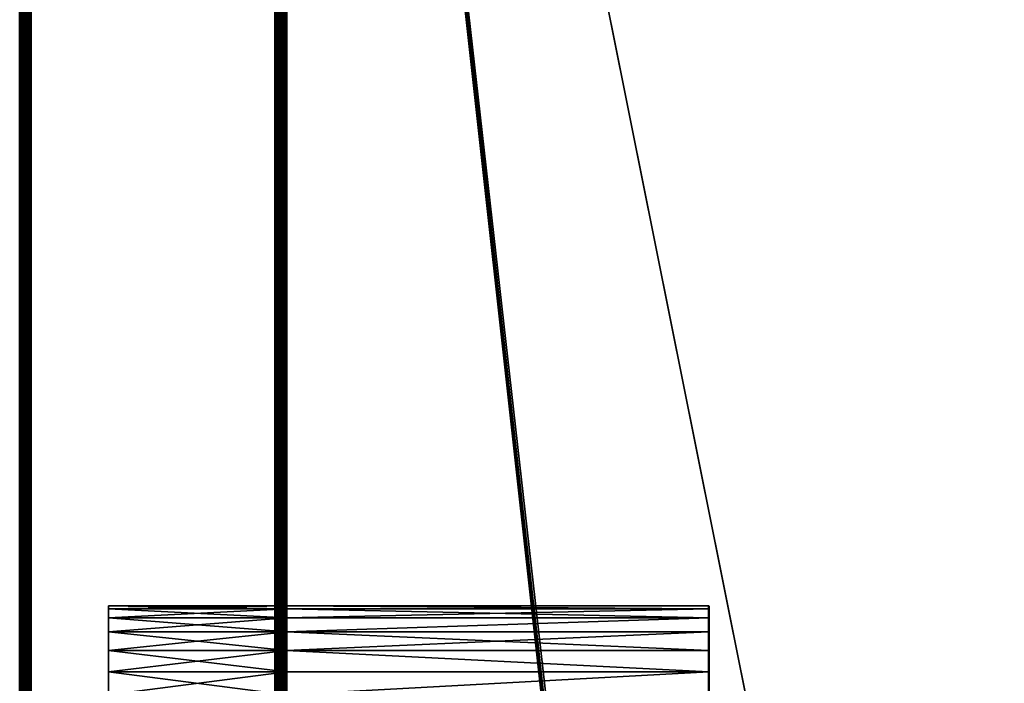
# Model space of a CAD drawing. Header units: millimetres. Extents: x 0 to 359, y -334 to 1.
# Tile 157 of 216: x 0 to 44, y -103 to -73. Entities that reach past the tile are written whole.
import ezdxf

# ---------------------------------------------------------------- set-up
doc = ezdxf.new("R2010")
doc.units = ezdxf.units.MM
doc.header["$MEASUREMENT"] = 0
doc.layers.add('0 Misc', color=7, linetype='Continuous', lineweight=35)
doc.layers.add('10 Raster Images', color=7, linetype='Continuous', lineweight=35)

msp = doc.modelspace()

# ---------------------------------------------------------------- linework, layer by layer
at = {"layer": '0 Misc', "color": 160, "linetype": 'Continuous', "lineweight": 50}
for p, q in [((0, 0, 332.5), (0, -296, 332.5)), ((0.5, -296, 333), (0.5, 0, 333)), ((11.5, 0, 333), (11.5, -296, 333)), ((12, -296, 332.5), (12, 0, 332.5)), ((0, -296, 0.5), (0, 0, 0.5)), ((0.5, 0), (0.5, -296)), ((11.5, -296), (11.5, 0)), ((12, 0, 0.5), (12, -296, 0.5)), ((12, -0.5, 13), (12, -294.5, 13)), ((12, -0.5, 1), (12, -294.5, 1)), ((12, -0.5, 332), (12, -294.5, 332)), ((12, -0.5, 320), (12, -294.5, 320))]:
    msp.add_line(p, q, dxfattribs=at).dxf.unprotected_set("ltscale", 0)
at = {"layer": '0 Misc', "color": 160, "linetype": 'Continuous', "lineweight": 25}
for p, q in [((12, -263.5, 3), (12, 0, 0.5)), ((12, -262.465, 3.136), (12, 0, 0.5)), ((12, -261.5, 3.536), (12, 0, 0.5)), ((12, -199.5, 3), (12, 0, 0.5)), ((12, -198.465, 3.136), (12, 0, 0.5)), ((12, -197.5, 3.536), (12, 0, 0.5)), ((12, -196.672, 4.172), (12, 0, 0.5)), ((12, -196.036, 5), (12, 0, 0.5)), ((12, -103.5, 3), (12, 0, 0.5)), ((12, -102.465, 3.136), (12, 0, 0.5)), ((12, -101.5, 3.536), (12, 0, 0.5)), ((12, -100.672, 4.172), (12, 0, 0.5)), ((12, -100.036, 5), (12, 0, 0.5)), ((12, -99.636, 5.965), (12, 0, 0.5)), ((12, 0, 332.5), (12, -263.5, 330)), ((12, 0, 332.5), (12, -262.465, 329.864)), ((12, 0, 332.5), (12, -261.5, 329.464)), ((12, 0, 332.5), (12, -199.5, 330)), ((12, 0, 332.5), (12, -198.465, 329.864)), ((12, 0, 332.5), (12, -197.5, 329.464)), ((12, 0, 332.5), (12, -196.672, 328.828)), ((12, 0, 332.5), (12, -196.036, 328)), ((12, 0, 332.5), (12, -103.5, 330)), ((12, 0, 332.5), (12, -102.465, 329.864)), ((12, 0, 332.5), (12, -101.5, 329.464)), ((12, 0, 332.5), (12, -100.672, 328.828)), ((12, 0, 332.5), (12, -100.036, 328)), ((12, 0, 332.5), (12, -99.636, 327.035)), ((12, -263.5, 11), (12, -0.5, 13)), ((12, -262.465, 10.864), (12, -0.5, 13)), ((12, -261.5, 10.464), (12, -0.5, 13)), ((12, -199.5, 11), (12, -0.5, 13)), ((12, -198.465, 10.864), (12, -0.5, 13)), ((12, -197.5, 10.464), (12, -0.5, 13)), ((12, -196.672, 9.828), (12, -0.5, 13)), ((12, -103.5, 11), (12, -0.5, 13)), ((12, -102.465, 10.864), (12, -0.5, 13)), ((12, -101.5, 10.464), (12, -0.5, 13)), ((12, -100.672, 9.828), (12, -0.5, 13)), ((12, -100.036, 9), (12, -0.5, 13)), ((12, -99.636, 8.035), (12, -0.5, 13)), ((12, -0.5, 1), (12, -263.5, 3)), ((12, -0.5, 1), (12, -262.465, 3.136)), ((12, -0.5, 1), (12, -261.5, 3.536)), ((12, -0.5, 1), (12, -199.5, 3)), ((12, -0.5, 1), (12, -198.465, 3.136)), ((12, -0.5, 1), (12, -197.5, 3.536)), ((12, -0.5, 1), (12, -196.672, 4.172)), ((12, -0.5, 1), (12, -103.5, 3)), ((12, -0.5, 1), (12, -102.465, 3.136)), ((12, -0.5, 1), (12, -101.5, 3.536)), ((12, -0.5, 1), (12, -100.672, 4.172)), ((12, -0.5, 1), (12, -100.036, 5)), ((12, -0.5, 1), (12, -99.636, 5.965)), ((12, -0.5, 320), (43, -279, 320)), ((43.051, -278.612, 320), (12, -0.5, 320)), ((43.201, -278.25, 320), (12, -0.5, 320)), ((43.439, -277.939, 320), (12, -0.5, 320)), ((63.439, -256.939, 320), (12, -0.5, 320)), ((12, -263.5, 330), (12, -0.5, 332)), ((12, -262.465, 329.864), (12, -0.5, 332)), ((12, -261.5, 329.464), (12, -0.5, 332)), ((12, -199.5, 330), (12, -0.5, 332)), ((12, -198.465, 329.864), (12, -0.5, 332)), ((12, -197.5, 329.464), (12, -0.5, 332)), ((12, -196.672, 328.828), (12, -0.5, 332)), ((12, -103.5, 330), (12, -0.5, 332)), ((12, -102.465, 329.864), (12, -0.5, 332)), ((12, -101.5, 329.464), (12, -0.5, 332)), ((12, -100.672, 328.828), (12, -0.5, 332)), ((12, -100.036, 328), (12, -0.5, 332)), ((12, -99.636, 327.035), (12, -0.5, 332)), ((12, -0.5, 320), (12, -263.5, 322)), ((12, -0.5, 320), (12, -262.465, 322.136)), ((12, -0.5, 320), (12, -261.5, 322.536)), ((12, -0.5, 320), (12, -199.5, 322)), ((12, -0.5, 320), (12, -198.465, 322.136)), ((12, -0.5, 320), (12, -197.5, 322.536)), ((12, -0.5, 320), (12, -196.672, 323.172)), ((12, -0.5, 320), (12, -103.5, 322)), ((12, -0.5, 320), (12, -102.465, 322.136)), ((12, -0.5, 320), (12, -101.5, 322.536)), ((12, -0.5, 320), (12, -100.672, 323.172)), ((12, -0.5, 320), (12, -100.036, 324)), ((12, -0.5, 320), (12, -99.636, 324.965)), ((12, -99.636, 8.035), (12, -39.5, 11)), ((12, -99.5, 7), (12, -39.5, 11)), ((12, -39.5, 3), (12, -99.636, 5.965)), ((12, -39.5, 3), (12, -99.5, 7)), ((12, -99.636, 327.035), (12, -39.5, 330)), ((12, -99.5, 326), (12, -39.5, 330)), ((12, -39.5, 322), (12, -99.636, 324.965)), ((12, -39.5, 322), (12, -99.5, 326)), ((12, -99.636, 5.965), (12, -39.5, 3)), ((12, -99.5, 7), (12, -39.5, 3)), ((12, -39.5, 330), (12, -99.636, 327.035)), ((12, -39.5, 330), (12, -99.5, 326)), ((12, -99.5, 7), (12, -40.535, 10.864)), ((12, -40.535, 3.136), (12, -99.5, 7)), ((12, -99.5, 326), (12, -40.535, 329.864)), ((12, -40.535, 322.136), (12, -99.5, 326)), ((12, -99.5, 7), (12, -40.535, 3.136)), ((12, -40.535, 329.864), (12, -99.5, 326)), ((12, -99.5, 7), (12, -41.5, 10.464)), ((12, -41.5, 3.536), (12, -99.5, 7)), ((12, -99.5, 326), (12, -41.5, 329.464)), ((12, -41.5, 322.536), (12, -99.5, 326)), ((12, -99.5, 7), (12, -41.5, 3.536)), ((12, -41.5, 329.464), (12, -99.5, 326)), ((12, -99.5, 7), (12, -42.328, 9.828)), ((12, -42.328, 4.172), (12, -99.5, 7)), ((12, -99.5, 326), (12, -42.328, 328.828)), ((12, -42.328, 323.172), (12, -99.5, 326)), ((12, -99.5, 7), (12, -42.328, 4.172)), ((12, -42.328, 328.828), (12, -99.5, 326)), ((12, -99.5, 7), (12, -42.964, 9)), ((12, -42.964, 5), (12, -99.5, 7)), ((12, -99.5, 326), (12, -42.964, 328)), ((12, -42.964, 324), (12, -99.5, 326)), ((12, -99.5, 7), (12, -42.964, 5)), ((12, -42.964, 328), (12, -99.5, 326)), ((12, -99.5, 7), (12, -43.364, 8.035)), ((12, -43.364, 5.965), (12, -99.5, 7)), ((12, -99.5, 326), (12, -43.364, 327.035)), ((12, -43.364, 324.965), (12, -99.5, 326)), ((12, -99.5, 7), (12, -43.364, 5.965)), ((12, -43.364, 327.035), (12, -99.5, 326)), ((12, -99.5, 7), (12, -43.5, 7)), ((12, -99.5, 326), (12, -43.5, 326)), ((12, -99.5, 7), (12, -69.915, 75.353)), ((12, -69.915, 257.647), (12, -99.5, 326)), ((12, -99.5, 7), (12, -70, 76)), ((12, -99.5, 326), (12, -70, 76)), ((12, -70, 257), (12, -99.5, 326)), ((4, -100.036, 328), (4, -99.636, 324.965)), ((4, -99.636, 327.035), (4, -99.636, 324.965)), ((4, -100.036, 9), (4, -99.636, 5.965)), ((4, -99.636, 8.035), (4, -99.636, 5.965)), ((12, -99.636, 324.965), (12, -99.5, 7)), ((12, -99.5, 326), (12, -99.5, 7)), ((12, -100.036, 324), (12, -99.636, 8.035)), ((12, -99.636, 324.965), (12, -99.636, 8.035)), ((31, -100.036, 5), (31, -99.636, 8.035)), ((31, -99.636, 5.965), (31, -99.636, 8.035)), ((31, -100.036, 324), (31, -99.636, 327.035)), ((31, -99.636, 324.965), (31, -99.636, 327.035)), ((4, -100.672, 328.828), (4, -100.036, 324)), ((4, -100.036, 328), (4, -100.036, 324)), ((4, -100.672, 9.828), (4, -100.036, 5)), ((4, -100.036, 9), (4, -100.036, 5)), ((12, -100.672, 323.172), (12, -100.036, 9)), ((12, -100.036, 324), (12, -100.036, 9)), ((31, -100.036, 5), (31, -100.672, 9.828)), ((31, -100.036, 5), (31, -100.036, 9)), ((31, -100.036, 324), (31, -100.672, 328.828)), ((31, -100.036, 324), (31, -100.036, 328)), ((4, -101.5, 329.464), (4, -100.672, 323.172)), ((4, -100.672, 328.828), (4, -100.672, 323.172)), ((4, -101.5, 10.464), (4, -100.672, 4.172)), ((4, -100.672, 9.828), (4, -100.672, 4.172)), ((12, -101.5, 322.536), (12, -100.672, 9.828)), ((12, -100.672, 323.172), (12, -100.672, 9.828)), ((31, -100.672, 4.172), (31, -101.5, 10.464)), ((31, -100.672, 4.172), (31, -100.672, 9.828)), ((31, -100.672, 323.172), (31, -101.5, 329.464)), ((31, -100.672, 323.172), (31, -100.672, 328.828)), ((4, -102.465, 329.864), (4, -101.5, 322.536)), ((4, -101.5, 329.464), (4, -101.5, 322.536)), ((4, -102.465, 10.864), (4, -101.5, 3.536)), ((4, -101.5, 10.464), (4, -101.5, 3.536)), ((12, -102.465, 322.136), (12, -101.5, 10.464)), ((12, -101.5, 322.536), (12, -101.5, 10.464)), ((31, -101.5, 3.536), (31, -102.465, 10.864)), ((31, -101.5, 3.536), (31, -101.5, 10.464)), ((31, -101.5, 322.536), (31, -102.465, 329.864)), ((31, -101.5, 322.536), (31, -101.5, 329.464)), ((4, -103.5, 330), (4, -102.465, 322.136)), ((4, -102.465, 329.864), (4, -102.465, 322.136)), ((4, -103.5, 11), (4, -102.465, 3.136)), ((4, -102.465, 10.864), (4, -102.465, 3.136)), ((12, -103.5, 322), (12, -102.465, 10.864)), ((12, -102.465, 322.136), (12, -102.465, 10.864)), ((31, -102.465, 3.136), (31, -103.5, 11)), ((31, -102.465, 3.136), (31, -102.465, 10.864)), ((31, -102.465, 322.136), (31, -103.5, 330)), ((31, -102.465, 322.136), (31, -102.465, 329.864))]:
    msp.add_line(p, q, dxfattribs=at).dxf.unprotected_set("ltscale", 0)
at = {"layer": '0 Misc', "color": 160, "linetype": 'Continuous', "lineweight": 50, "extrusion": (1, 0, 0)}
for centre in [(-103.5, 3, 12), (-103.5, 322, 12), (-103.5, 3, 31), (-103.5, 322, 31)]:
    msp.add_circle(centre, 4, dxfattribs=at).dxf.unprotected_set("ltscale", 0)
at = {"layer": '0 Misc', "color": 7, "lineweight": 25}
for points, invisible_edges in [([(0, -296, 0.5), (0, 0, 332.5), (0, 0, 0.5)], 1), ([(0, -296, 0.5), (0, -296, 332.5), (0, 0, 332.5)], 12), ([(11.5, -296, 333), (0.5, 0, 333), (0.5, -296, 333)], 1), ([(11.5, -296, 333), (11.5, 0, 333), (0.5, 0, 333)], 12), ([(0.5, -296), (11.5, 0), (11.5, -296)], 1), ([(0.5, -296), (0.5, 0), (11.5, 0)], 12), ([(347, -294.5, 13), (12, -0.5, 13), (12, -294.5, 13)], 1), ([(347, -294.5, 13), (347, -0.5, 13), (12, -0.5, 13)], 12), ([(347, -0.5, 1), (12, -294.5, 1), (12, -0.5, 1)], 1), ([(347, -0.5, 1), (347, -294.5, 1), (12, -294.5, 1)], 12), ([(347, -294.5, 332), (12, -0.5, 332), (12, -294.5, 332)], 1), ([(347, -294.5, 332), (347, -0.5, 332), (12, -0.5, 332)], 12)]:
    msp.add_3dface(points, dxfattribs=dict(at, invisible_edges=invisible_edges))
for points in [[(0, 0, 332.5), (0, -296, 332.5), (0.017, -296, 332.629)], [(0.017, 0, 332.629), (0, 0, 332.5), (0.017, -296, 332.629)], [(0, -296, 0.5), (0, 0, 0.5), (0.017, 0, 0.371)], [(0.017, -296, 0.371), (0, -296, 0.5), (0.017, 0, 0.371)], [(0.067, 0, 332.75), (0.017, 0, 332.629), (0.017, -296, 332.629)], [(0.067, -296, 332.75), (0.067, 0, 332.75), (0.017, -296, 332.629)], [(0.067, -296, 0.25), (0.017, -296, 0.371), (0.017, 0, 0.371)], [(0.067, 0, 0.25), (0.067, -296, 0.25), (0.017, 0, 0.371)], [(0.067, -296, 332.75), (0.146, -296, 332.854), (0.067, 0, 332.75)], [(0.067, 0, 332.75), (0.146, -296, 332.854), (0.146, 0, 332.854)], [(0.067, 0, 0.25), (0.146, 0, 0.146), (0.067, -296, 0.25)], [(0.067, -296, 0.25), (0.146, 0, 0.146), (0.146, -296, 0.146)], [(0.146, 0, 332.854), (0.146, -296, 332.854), (0.25, -296, 332.933)], [(0.25, 0, 332.933), (0.146, 0, 332.854), (0.25, -296, 332.933)], [(0.146, -296, 0.146), (0.146, 0, 0.146), (0.25, 0, 0.067)], [(0.25, -296, 0.067), (0.146, -296, 0.146), (0.25, 0, 0.067)], [(0.371, 0, 332.983), (0.25, 0, 332.933), (0.25, -296, 332.933)], [(0.371, -296, 332.983), (0.371, 0, 332.983), (0.25, -296, 332.933)], [(0.371, -296, 0.017), (0.25, -296, 0.067), (0.25, 0, 0.067)], [(0.371, 0, 0.017), (0.371, -296, 0.017), (0.25, 0, 0.067)], [(0.371, -296, 332.983), (0.5, -296, 333), (0.371, 0, 332.983)], [(0.371, 0, 332.983), (0.5, -296, 333), (0.5, 0, 333)], [(0.371, 0, 0.017), (0.5, 0), (0.371, -296, 0.017)], [(0.371, -296, 0.017), (0.5, 0), (0.5, -296)], [(11.629, 0, 332.983), (11.5, 0, 333), (11.629, -296, 332.983)], [(11.629, -296, 332.983), (11.5, 0, 333), (11.5, -296, 333)], [(11.629, -296, 0.017), (11.5, -296), (11.629, 0, 0.017)], [(11.629, 0, 0.017), (11.5, -296), (11.5, 0)], [(11.629, -296, 332.983), (11.75, -296, 332.933), (11.75, 0, 332.933)], [(11.629, 0, 332.983), (11.629, -296, 332.983), (11.75, 0, 332.933)], [(11.629, 0, 0.017), (11.75, 0, 0.067), (11.75, -296, 0.067)], [(11.629, -296, 0.017), (11.629, 0, 0.017), (11.75, -296, 0.067)], [(11.854, -296, 332.854), (11.854, 0, 332.854), (11.75, 0, 332.933)], [(11.75, -296, 332.933), (11.854, -296, 332.854), (11.75, 0, 332.933)], [(11.854, 0, 0.146), (11.854, -296, 0.146), (11.75, -296, 0.067)], [(11.75, 0, 0.067), (11.854, 0, 0.146), (11.75, -296, 0.067)], [(11.933, 0, 332.75), (11.854, 0, 332.854), (11.933, -296, 332.75)], [(11.933, -296, 332.75), (11.854, 0, 332.854), (11.854, -296, 332.854)], [(11.933, -296, 0.25), (11.854, -296, 0.146), (11.933, 0, 0.25)], [(11.933, 0, 0.25), (11.854, -296, 0.146), (11.854, 0, 0.146)], [(11.933, -296, 332.75), (11.983, -296, 332.629), (11.983, 0, 332.629)], [(11.933, 0, 332.75), (11.933, -296, 332.75), (11.983, 0, 332.629)], [(11.933, 0, 0.25), (11.983, 0, 0.371), (11.983, -296, 0.371)], [(11.933, -296, 0.25), (11.933, 0, 0.25), (11.983, -296, 0.371)], [(12, -296, 332.5), (12, 0, 332.5), (11.983, 0, 332.629)], [(11.983, -296, 332.629), (12, -296, 332.5), (11.983, 0, 332.629)], [(12, 0, 0.5), (12, -296, 0.5), (11.983, -296, 0.371)], [(11.983, 0, 0.371), (12, 0, 0.5), (11.983, -296, 0.371)], [(12, -263.5, 3), (12, -296, 0.5), (12, 0, 0.5)], [(12, -263.5, 3), (12, 0, 0.5), (12, -262.465, 3.136)], [(12, -262.465, 3.136), (12, 0, 0.5), (12, -261.5, 3.536)], [(12, -261.5, 3.536), (12, 0, 0.5), (12, -199.5, 3)], [(12, -199.5, 3), (12, 0, 0.5), (12, -198.465, 3.136)], [(12, -198.465, 3.136), (12, 0, 0.5), (12, -197.5, 3.536)], [(12, -197.5, 3.536), (12, 0, 0.5), (12, -196.672, 4.172)], [(12, -196.672, 4.172), (12, 0, 0.5), (12, -196.036, 5)], [(12, -196.036, 5), (12, 0, 0.5), (12, -103.5, 3)], [(12, -103.5, 3), (12, 0, 0.5), (12, -102.465, 3.136)], [(12, -102.465, 3.136), (12, 0, 0.5), (12, -101.5, 3.536)], [(12, -101.5, 3.536), (12, 0, 0.5), (12, -100.672, 4.172)], [(12, -100.672, 4.172), (12, 0, 0.5), (12, -100.036, 5)], [(12, -100.036, 5), (12, 0, 0.5), (12, -99.636, 5.965)], [(12, -99.636, 5.965), (12, 0, 0.5), (12, -39.5, 3)], [(12, -296, 332.5), (12, -263.5, 330), (12, 0, 332.5)], [(12, 0, 332.5), (12, -263.5, 330), (12, -262.465, 329.864)], [(12, 0, 332.5), (12, -262.465, 329.864), (12, -261.5, 329.464)], [(12, 0, 332.5), (12, -261.5, 329.464), (12, -199.5, 330)], [(12, 0, 332.5), (12, -199.5, 330), (12, -198.465, 329.864)], [(12, 0, 332.5), (12, -198.465, 329.864), (12, -197.5, 329.464)], [(12, 0, 332.5), (12, -197.5, 329.464), (12, -196.672, 328.828)], [(12, 0, 332.5), (12, -196.672, 328.828), (12, -196.036, 328)], [(12, 0, 332.5), (12, -196.036, 328), (12, -103.5, 330)], [(12, 0, 332.5), (12, -103.5, 330), (12, -102.465, 329.864)], [(12, 0, 332.5), (12, -102.465, 329.864), (12, -101.5, 329.464)], [(12, 0, 332.5), (12, -101.5, 329.464), (12, -100.672, 328.828)], [(12, 0, 332.5), (12, -100.672, 328.828), (12, -100.036, 328)], [(12, 0, 332.5), (12, -100.036, 328), (12, -99.636, 327.035)], [(12, 0, 332.5), (12, -99.636, 327.035), (12, -39.5, 330)], [(12, -263.5, 11), (12, -294.5, 13), (12, -0.5, 13)], [(12, -263.5, 11), (12, -0.5, 13), (12, -262.465, 10.864)], [(12, -262.465, 10.864), (12, -0.5, 13), (12, -261.5, 10.464)], [(12, -261.5, 10.464), (12, -0.5, 13), (12, -199.5, 11)], [(12, -199.5, 11), (12, -0.5, 13), (12, -198.465, 10.864)], [(12, -198.465, 10.864), (12, -0.5, 13), (12, -197.5, 10.464)], [(12, -197.5, 10.464), (12, -0.5, 13), (12, -196.672, 9.828)], [(12, -196.672, 9.828), (12, -0.5, 13), (12, -103.5, 11)], [(12, -103.5, 11), (12, -0.5, 13), (12, -102.465, 10.864)], [(12, -102.465, 10.864), (12, -0.5, 13), (12, -101.5, 10.464)], [(12, -101.5, 10.464), (12, -0.5, 13), (12, -100.672, 9.828)], [(12, -100.672, 9.828), (12, -0.5, 13), (12, -100.036, 9)], [(12, -100.036, 9), (12, -0.5, 13), (12, -99.636, 8.035)], [(12, -99.636, 8.035), (12, -0.5, 13), (12, -39.5, 11)], [(12, -294.5, 1), (12, -263.5, 3), (12, -0.5, 1)], [(12, -0.5, 1), (12, -263.5, 3), (12, -262.465, 3.136)], [(12, -0.5, 1), (12, -262.465, 3.136), (12, -261.5, 3.536)], [(12, -0.5, 1), (12, -261.5, 3.536), (12, -199.5, 3)], [(12, -0.5, 1), (12, -199.5, 3), (12, -198.465, 3.136)], [(12, -0.5, 1), (12, -198.465, 3.136), (12, -197.5, 3.536)], [(12, -0.5, 1), (12, -197.5, 3.536), (12, -196.672, 4.172)], [(12, -0.5, 1), (12, -196.672, 4.172), (12, -103.5, 3)], [(12, -0.5, 1), (12, -103.5, 3), (12, -102.465, 3.136)], [(12, -0.5, 1), (12, -102.465, 3.136), (12, -101.5, 3.536)], [(12, -0.5, 1), (12, -101.5, 3.536), (12, -100.672, 4.172)], [(12, -0.5, 1), (12, -100.672, 4.172), (12, -100.036, 5)], [(12, -0.5, 1), (12, -100.036, 5), (12, -99.636, 5.965)], [(12, -0.5, 1), (12, -99.636, 5.965), (12, -39.5, 3)], [(12, -0.5, 320), (43.051, -278.612, 320), (43, -279, 320)], [(43.051, -278.612, 320), (12, -0.5, 320), (43.201, -278.25, 320)], [(43.201, -278.25, 320), (12, -0.5, 320), (43.439, -277.939, 320)], [(43.439, -277.939, 320), (12, -0.5, 320), (63.439, -256.939, 320)], [(63.439, -256.939, 320), (12, -0.5, 320), (347, -0.5, 320)], [(43, -279, 320), (12, -294.5, 320), (12, -0.5, 320)], [(12, -263.5, 330), (12, -294.5, 332), (12, -0.5, 332)], [(12, -263.5, 330), (12, -0.5, 332), (12, -262.465, 329.864)], [(12, -262.465, 329.864), (12, -0.5, 332), (12, -261.5, 329.464)], [(12, -261.5, 329.464), (12, -0.5, 332), (12, -199.5, 330)], [(12, -199.5, 330), (12, -0.5, 332), (12, -198.465, 329.864)], [(12, -198.465, 329.864), (12, -0.5, 332), (12, -197.5, 329.464)], [(12, -197.5, 329.464), (12, -0.5, 332), (12, -196.672, 328.828)], [(12, -196.672, 328.828), (12, -0.5, 332), (12, -103.5, 330)], [(12, -103.5, 330), (12, -0.5, 332), (12, -102.465, 329.864)], [(12, -102.465, 329.864), (12, -0.5, 332), (12, -101.5, 329.464)], [(12, -101.5, 329.464), (12, -0.5, 332), (12, -100.672, 328.828)], [(12, -100.672, 328.828), (12, -0.5, 332), (12, -100.036, 328)], [(12, -100.036, 328), (12, -0.5, 332), (12, -99.636, 327.035)], [(12, -99.636, 327.035), (12, -0.5, 332), (12, -39.5, 330)], [(12, -294.5, 320), (12, -263.5, 322), (12, -0.5, 320)], [(12, -0.5, 320), (12, -263.5, 322), (12, -262.465, 322.136)], [(12, -0.5, 320), (12, -262.465, 322.136), (12, -261.5, 322.536)], [(12, -0.5, 320), (12, -261.5, 322.536), (12, -199.5, 322)], [(12, -0.5, 320), (12, -199.5, 322), (12, -198.465, 322.136)], [(12, -0.5, 320), (12, -198.465, 322.136), (12, -197.5, 322.536)], [(12, -0.5, 320), (12, -197.5, 322.536), (12, -196.672, 323.172)], [(12, -0.5, 320), (12, -196.672, 323.172), (12, -103.5, 322)], [(12, -0.5, 320), (12, -103.5, 322), (12, -102.465, 322.136)], [(12, -0.5, 320), (12, -102.465, 322.136), (12, -101.5, 322.536)], [(12, -0.5, 320), (12, -101.5, 322.536), (12, -100.672, 323.172)], [(12, -0.5, 320), (12, -100.672, 323.172), (12, -100.036, 324)], [(12, -0.5, 320), (12, -100.036, 324), (12, -99.636, 324.965)], [(12, -0.5, 320), (12, -99.636, 324.965), (12, -39.5, 322)], [(12, -99.636, 8.035), (12, -39.5, 11), (12, -99.5, 7)], [(12, -99.5, 7), (12, -39.5, 11), (12, -40.535, 10.864)], [(12, -39.5, 3), (12, -99.636, 5.965), (12, -99.5, 7)], [(12, -39.5, 3), (12, -99.5, 7), (12, -40.535, 3.136)], [(12, -99.636, 327.035), (12, -39.5, 330), (12, -99.5, 326)], [(12, -99.5, 326), (12, -39.5, 330), (12, -40.535, 329.864)], [(12, -39.5, 322), (12, -99.636, 324.965), (12, -99.5, 326)], [(12, -39.5, 322), (12, -99.5, 326), (12, -40.535, 322.136)], [(12, -99.636, 5.965), (12, -39.5, 3), (12, -99.5, 7)], [(12, -99.5, 7), (12, -39.5, 3), (12, -40.535, 3.136)], [(12, -39.5, 330), (12, -99.636, 327.035), (12, -99.5, 326)], [(12, -39.5, 330), (12, -99.5, 326), (12, -40.535, 329.864)], [(12, -99.5, 7), (12, -40.535, 10.864), (12, -41.5, 10.464)], [(12, -40.535, 3.136), (12, -99.5, 7), (12, -41.5, 3.536)], [(12, -99.5, 326), (12, -40.535, 329.864), (12, -41.5, 329.464)], [(12, -40.535, 322.136), (12, -99.5, 326), (12, -41.5, 322.536)], [(12, -99.5, 7), (12, -40.535, 3.136), (12, -41.5, 3.536)], [(12, -40.535, 329.864), (12, -99.5, 326), (12, -41.5, 329.464)], [(12, -99.5, 7), (12, -41.5, 10.464), (12, -42.328, 9.828)], [(12, -41.5, 3.536), (12, -99.5, 7), (12, -42.328, 4.172)], [(12, -99.5, 326), (12, -41.5, 329.464), (12, -42.328, 328.828)], [(12, -41.5, 322.536), (12, -99.5, 326), (12, -42.328, 323.172)], [(12, -99.5, 7), (12, -41.5, 3.536), (12, -42.328, 4.172)], [(12, -41.5, 329.464), (12, -99.5, 326), (12, -42.328, 328.828)], [(12, -99.5, 7), (12, -42.328, 9.828), (12, -42.964, 9)], [(12, -42.328, 4.172), (12, -99.5, 7), (12, -42.964, 5)], [(12, -99.5, 326), (12, -42.328, 328.828), (12, -42.964, 328)], [(12, -42.328, 323.172), (12, -99.5, 326), (12, -42.964, 324)], [(12, -99.5, 7), (12, -42.328, 4.172), (12, -42.964, 5)], [(12, -42.328, 328.828), (12, -99.5, 326), (12, -42.964, 328)], [(12, -99.5, 7), (12, -42.964, 9), (12, -43.364, 8.035)], [(12, -42.964, 5), (12, -99.5, 7), (12, -43.364, 5.965)], [(12, -99.5, 326), (12, -42.964, 328), (12, -43.364, 327.035)], [(12, -42.964, 324), (12, -99.5, 326), (12, -43.364, 324.965)], [(12, -99.5, 7), (12, -42.964, 5), (12, -43.364, 5.965)], [(12, -42.964, 328), (12, -99.5, 326), (12, -43.364, 327.035)], [(12, -99.5, 7), (12, -43.364, 8.035), (12, -43.5, 7)], [(12, -43.364, 5.965), (12, -99.5, 7), (12, -43.5, 7)], [(12, -99.5, 326), (12, -43.364, 327.035), (12, -43.5, 326)], [(12, -43.364, 324.965), (12, -99.5, 326), (12, -43.5, 326)], [(12, -99.5, 7), (12, -43.364, 5.965), (12, -69.915, 75.353)], [(12, -43.364, 327.035), (12, -99.5, 326), (12, -69.915, 257.647)], [(12, -99.5, 7), (12, -69.915, 75.353), (12, -70, 76)], [(12, -69.915, 257.647), (12, -99.5, 326), (12, -70, 257)], [(12, -99.5, 7), (12, -70, 76), (12, -99.5, 326)], [(12, -70, 257), (12, -99.5, 326), (12, -70, 76)], [(4, -99.5, 326), (4, -99.636, 324.965), (12, -99.636, 324.965)], [(4, -99.5, 326), (12, -99.636, 324.965), (12, -99.5, 326)], [(4, -99.636, 327.035), (4, -99.5, 326), (12, -99.5, 326)], [(12, -99.636, 327.035), (4, -99.636, 327.035), (12, -99.5, 326)], [(4, -99.5, 7), (4, -99.636, 5.965), (12, -99.636, 5.965)], [(4, -99.5, 7), (12, -99.636, 5.965), (12, -99.5, 7)], [(4, -99.636, 8.035), (4, -99.5, 7), (12, -99.5, 7)], [(12, -99.636, 8.035), (4, -99.636, 8.035), (12, -99.5, 7)], [(4, -99.636, 327.035), (4, -99.636, 324.965), (4, -99.5, 326)], [(4, -99.636, 8.035), (4, -99.636, 5.965), (4, -99.5, 7)], [(12, -99.636, 324.965), (4, -100.036, 324), (12, -100.036, 324)], [(12, -99.636, 324.965), (4, -99.636, 324.965), (4, -100.036, 324)], [(12, -99.636, 327.035), (12, -100.036, 328), (4, -99.636, 327.035)], [(4, -99.636, 327.035), (12, -100.036, 328), (4, -100.036, 328)], [(12, -99.636, 5.965), (4, -100.036, 5), (12, -100.036, 5)], [(12, -99.636, 5.965), (4, -99.636, 5.965), (4, -100.036, 5)], [(12, -99.636, 8.035), (12, -100.036, 9), (4, -99.636, 8.035)], [(4, -99.636, 8.035), (12, -100.036, 9), (4, -100.036, 9)], [(4, -100.036, 328), (4, -100.036, 324), (4, -99.636, 324.965)], [(4, -100.036, 328), (4, -99.636, 324.965), (4, -99.636, 327.035)], [(4, -100.036, 9), (4, -100.036, 5), (4, -99.636, 5.965)], [(4, -100.036, 9), (4, -99.636, 5.965), (4, -99.636, 8.035)], [(12, -99.5, 7), (31, -99.636, 8.035), (12, -99.636, 8.035)], [(31, -99.636, 5.965), (31, -99.5, 7), (12, -99.5, 7)], [(12, -99.5, 7), (31, -99.5, 7), (31, -99.636, 8.035)], [(31, -99.636, 5.965), (12, -99.5, 7), (12, -99.636, 5.965)], [(12, -99.5, 326), (31, -99.636, 327.035), (12, -99.636, 327.035)], [(31, -99.636, 324.965), (31, -99.5, 326), (12, -99.5, 326)], [(12, -99.5, 326), (31, -99.5, 326), (31, -99.636, 327.035)], [(31, -99.636, 324.965), (12, -99.5, 326), (12, -99.636, 324.965)], [(12, -99.636, 324.965), (12, -99.636, 8.035), (12, -99.5, 7)], [(12, -99.636, 324.965), (12, -99.5, 7), (12, -99.5, 326)], [(12, -99.636, 8.035), (31, -100.036, 9), (12, -100.036, 9)], [(12, -100.036, 5), (31, -99.636, 5.965), (12, -99.636, 5.965)], [(12, -100.036, 5), (31, -100.036, 5), (31, -99.636, 5.965)], [(12, -99.636, 8.035), (31, -99.636, 8.035), (31, -100.036, 9)], [(12, -99.636, 327.035), (31, -100.036, 328), (12, -100.036, 328)], [(12, -100.036, 324), (31, -99.636, 324.965), (12, -99.636, 324.965)], [(12, -100.036, 324), (31, -100.036, 324), (31, -99.636, 324.965)], [(12, -99.636, 327.035), (31, -99.636, 327.035), (31, -100.036, 328)], [(12, -100.036, 324), (12, -100.036, 9), (12, -99.636, 8.035)], [(12, -100.036, 324), (12, -99.636, 8.035), (12, -99.636, 324.965)], [(31, -99.636, 5.965), (31, -99.636, 8.035), (31, -99.5, 7)], [(31, -99.636, 324.965), (31, -99.636, 327.035), (31, -99.5, 326)], [(31, -100.036, 5), (31, -100.036, 9), (31, -99.636, 8.035)], [(31, -100.036, 5), (31, -99.636, 8.035), (31, -99.636, 5.965)], [(31, -100.036, 324), (31, -100.036, 328), (31, -99.636, 327.035)], [(31, -100.036, 324), (31, -99.636, 327.035), (31, -99.636, 324.965)], [(12, -100.036, 324), (4, -100.672, 323.172), (12, -100.672, 323.172)], [(4, -100.036, 328), (12, -100.036, 328), (12, -100.672, 328.828)], [(4, -100.672, 328.828), (4, -100.036, 328), (12, -100.672, 328.828)], [(12, -100.036, 324), (4, -100.036, 324), (4, -100.672, 323.172)], [(12, -100.036, 5), (4, -100.672, 4.172), (12, -100.672, 4.172)], [(4, -100.036, 9), (12, -100.036, 9), (12, -100.672, 9.828)], [(4, -100.672, 9.828), (4, -100.036, 9), (12, -100.672, 9.828)], [(12, -100.036, 5), (4, -100.036, 5), (4, -100.672, 4.172)], [(4, -100.672, 328.828), (4, -100.672, 323.172), (4, -100.036, 324)], [(4, -100.672, 328.828), (4, -100.036, 324), (4, -100.036, 328)], [(4, -100.672, 9.828), (4, -100.672, 4.172), (4, -100.036, 5)], [(4, -100.672, 9.828), (4, -100.036, 5), (4, -100.036, 9)], [(31, -100.036, 9), (31, -100.672, 9.828), (12, -100.672, 9.828)], [(31, -100.036, 9), (12, -100.672, 9.828), (12, -100.036, 9)], [(12, -100.672, 4.172), (31, -100.036, 5), (12, -100.036, 5)], [(12, -100.672, 4.172), (31, -100.672, 4.172), (31, -100.036, 5)], [(31, -100.036, 328), (31, -100.672, 328.828), (12, -100.672, 328.828)], [(31, -100.036, 328), (12, -100.672, 328.828), (12, -100.036, 328)], [(12, -100.672, 323.172), (31, -100.036, 324), (12, -100.036, 324)], [(12, -100.672, 323.172), (31, -100.672, 323.172), (31, -100.036, 324)], [(12, -100.672, 323.172), (12, -100.672, 9.828), (12, -100.036, 9)], [(12, -100.672, 323.172), (12, -100.036, 9), (12, -100.036, 324)], [(31, -100.672, 4.172), (31, -100.672, 9.828), (31, -100.036, 5)], [(31, -100.036, 5), (31, -100.672, 9.828), (31, -100.036, 9)], [(31, -100.672, 323.172), (31, -100.672, 328.828), (31, -100.036, 324)], [(31, -100.036, 324), (31, -100.672, 328.828), (31, -100.036, 328)], [(4, -100.672, 323.172), (4, -101.5, 322.536), (12, -101.5, 322.536)], [(4, -100.672, 323.172), (12, -101.5, 322.536), (12, -100.672, 323.172)], [(4, -101.5, 329.464), (4, -100.672, 328.828), (12, -100.672, 328.828)], [(12, -101.5, 329.464), (4, -101.5, 329.464), (12, -100.672, 328.828)], [(4, -100.672, 4.172), (4, -101.5, 3.536), (12, -101.5, 3.536)], [(4, -100.672, 4.172), (12, -101.5, 3.536), (12, -100.672, 4.172)], [(4, -101.5, 10.464), (4, -100.672, 9.828), (12, -100.672, 9.828)], [(12, -101.5, 10.464), (4, -101.5, 10.464), (12, -100.672, 9.828)], [(4, -101.5, 329.464), (4, -101.5, 322.536), (4, -100.672, 323.172)], [(4, -101.5, 329.464), (4, -100.672, 323.172), (4, -100.672, 328.828)], [(4, -101.5, 10.464), (4, -101.5, 3.536), (4, -100.672, 4.172)], [(4, -101.5, 10.464), (4, -100.672, 4.172), (4, -100.672, 9.828)], [(12, -100.672, 9.828), (31, -101.5, 10.464), (12, -101.5, 10.464)], [(12, -100.672, 9.828), (31, -100.672, 9.828), (31, -101.5, 10.464)], [(12, -101.5, 3.536), (31, -100.672, 4.172), (12, -100.672, 4.172)], [(12, -101.5, 3.536), (31, -101.5, 3.536), (31, -100.672, 4.172)], [(12, -100.672, 328.828), (31, -101.5, 329.464), (12, -101.5, 329.464)], [(12, -100.672, 328.828), (31, -100.672, 328.828), (31, -101.5, 329.464)], [(12, -101.5, 322.536), (31, -100.672, 323.172), (12, -100.672, 323.172)], [(12, -101.5, 322.536), (31, -101.5, 322.536), (31, -100.672, 323.172)], [(12, -101.5, 322.536), (12, -101.5, 10.464), (12, -100.672, 9.828)], [(12, -101.5, 322.536), (12, -100.672, 9.828), (12, -100.672, 323.172)], [(31, -101.5, 3.536), (31, -101.5, 10.464), (31, -100.672, 4.172)], [(31, -100.672, 4.172), (31, -101.5, 10.464), (31, -100.672, 9.828)], [(31, -101.5, 322.536), (31, -101.5, 329.464), (31, -100.672, 323.172)], [(31, -100.672, 323.172), (31, -101.5, 329.464), (31, -100.672, 328.828)], [(12, -101.5, 322.536), (4, -102.465, 322.136), (12, -102.465, 322.136)], [(12, -101.5, 322.536), (4, -101.5, 322.536), (4, -102.465, 322.136)], [(12, -101.5, 329.464), (12, -102.465, 329.864), (4, -101.5, 329.464)], [(4, -101.5, 329.464), (12, -102.465, 329.864), (4, -102.465, 329.864)], [(12, -101.5, 3.536), (4, -102.465, 3.136), (12, -102.465, 3.136)], [(12, -101.5, 3.536), (4, -101.5, 3.536), (4, -102.465, 3.136)], [(12, -101.5, 10.464), (12, -102.465, 10.864), (4, -101.5, 10.464)], [(4, -101.5, 10.464), (12, -102.465, 10.864), (4, -102.465, 10.864)], [(4, -102.465, 329.864), (4, -102.465, 322.136), (4, -101.5, 322.536)], [(4, -102.465, 329.864), (4, -101.5, 322.536), (4, -101.5, 329.464)], [(4, -102.465, 10.864), (4, -102.465, 3.136), (4, -101.5, 3.536)], [(4, -102.465, 10.864), (4, -101.5, 3.536), (4, -101.5, 10.464)], [(31, -102.465, 10.864), (12, -102.465, 10.864), (12, -101.5, 10.464)], [(31, -101.5, 10.464), (31, -102.465, 10.864), (12, -101.5, 10.464)], [(31, -102.465, 3.136), (31, -101.5, 3.536), (12, -101.5, 3.536)], [(31, -102.465, 3.136), (12, -101.5, 3.536), (12, -102.465, 3.136)], [(31, -102.465, 329.864), (12, -102.465, 329.864), (12, -101.5, 329.464)], [(31, -101.5, 329.464), (31, -102.465, 329.864), (12, -101.5, 329.464)], [(31, -102.465, 322.136), (31, -101.5, 322.536), (12, -101.5, 322.536)], [(31, -102.465, 322.136), (12, -101.5, 322.536), (12, -102.465, 322.136)], [(12, -102.465, 322.136), (12, -102.465, 10.864), (12, -101.5, 10.464)], [(12, -102.465, 322.136), (12, -101.5, 10.464), (12, -101.5, 322.536)], [(31, -102.465, 3.136), (31, -102.465, 10.864), (31, -101.5, 3.536)], [(31, -101.5, 3.536), (31, -102.465, 10.864), (31, -101.5, 10.464)], [(31, -102.465, 322.136), (31, -102.465, 329.864), (31, -101.5, 322.536)], [(31, -101.5, 322.536), (31, -102.465, 329.864), (31, -101.5, 329.464)], [(12, -102.465, 322.136), (4, -103.5, 322), (12, -103.5, 322)], [(4, -102.465, 329.864), (12, -102.465, 329.864), (12, -103.5, 330)], [(4, -103.5, 330), (4, -102.465, 329.864), (12, -103.5, 330)], [(12, -102.465, 322.136), (4, -102.465, 322.136), (4, -103.5, 322)], [(12, -102.465, 3.136), (4, -103.5, 3), (12, -103.5, 3)], [(4, -102.465, 10.864), (12, -102.465, 10.864), (12, -103.5, 11)], [(4, -103.5, 11), (4, -102.465, 10.864), (12, -103.5, 11)], [(12, -102.465, 3.136), (4, -102.465, 3.136), (4, -103.5, 3)], [(4, -103.5, 330), (4, -103.5, 322), (4, -102.465, 322.136)], [(4, -103.5, 330), (4, -102.465, 322.136), (4, -102.465, 329.864)], [(4, -103.5, 11), (4, -103.5, 3), (4, -102.465, 3.136)], [(4, -103.5, 11), (4, -102.465, 3.136), (4, -102.465, 10.864)], [(12, -103.5, 11), (12, -102.465, 10.864), (31, -102.465, 10.864)], [(12, -103.5, 3), (31, -102.465, 3.136), (12, -102.465, 3.136)], [(31, -102.465, 10.864), (31, -103.5, 11), (12, -103.5, 11)], [(12, -103.5, 3), (31, -103.5, 3), (31, -102.465, 3.136)], [(12, -103.5, 330), (12, -102.465, 329.864), (31, -102.465, 329.864)], [(12, -103.5, 322), (31, -102.465, 322.136), (12, -102.465, 322.136)], [(31, -102.465, 329.864), (31, -103.5, 330), (12, -103.5, 330)], [(12, -103.5, 322), (31, -103.5, 322), (31, -102.465, 322.136)], [(12, -103.5, 322), (12, -103.5, 11), (12, -102.465, 10.864)], [(12, -103.5, 322), (12, -102.465, 10.864), (12, -102.465, 322.136)], [(31, -103.5, 3), (31, -103.5, 11), (31, -102.465, 3.136)], [(31, -102.465, 3.136), (31, -103.5, 11), (31, -102.465, 10.864)], [(31, -103.5, 322), (31, -103.5, 330), (31, -102.465, 322.136)], [(31, -102.465, 322.136), (31, -103.5, 330), (31, -102.465, 329.864)]]:
    msp.add_3dface(points, dxfattribs=at)
at = {"layer": '10 Raster Images', "color": 160, "linetype": 'Continuous', "lineweight": 25}
for p, q in [((12, 0, 0.5), (12, -296, 0.5)), ((12, -296, 332.5), (12, 0, 332.5)), ((12, -0.5, 13), (12, -294.5, 13)), ((12, -294.5, 1), (12, -0.5, 1)), ((12, -0.5, 320), (12, -294.5, 320)), ((12, -0.5, 332), (12, -294.5, 332)), ((12, -294.5, 320), (12, -0.5, 320)), ((4, -99.636, 327.035), (4, -99.5, 326)), ((4, -99.5, 326), (4, -99.636, 324.965)), ((4, -99.636, 8.035), (4, -99.5, 7)), ((4, -99.5, 7), (4, -99.636, 5.965)), ((4, -99.636, 324.965), (4, -100.036, 324)), ((4, -100.036, 328), (4, -99.636, 327.035)), ((4, -99.636, 5.965), (4, -100.036, 5)), ((4, -100.036, 9), (4, -99.636, 8.035)), ((12, -99.636, 8.035), (12, -99.5, 7)), ((12, -99.5, 7), (12, -99.636, 5.965)), ((12, -99.636, 327.035), (12, -99.5, 326)), ((12, -99.5, 326), (12, -99.636, 324.965)), ((12, -99.5, 7), (12, -99.636, 8.035)), ((12, -99.636, 324.965), (12, -99.5, 326)), ((12, -99.636, 5.965), (12, -99.5, 7)), ((12, -99.5, 326), (12, -99.636, 327.035)), ((12, -100.036, 9), (12, -99.636, 8.035)), ((12, -99.636, 5.965), (12, -100.036, 5)), ((12, -100.036, 328), (12, -99.636, 327.035)), ((12, -99.636, 324.965), (12, -100.036, 324)), ((12, -99.636, 8.035), (12, -100.036, 9)), ((12, -100.036, 324), (12, -99.636, 324.965)), ((12, -100.036, 5), (12, -99.636, 5.965)), ((12, -99.636, 327.035), (12, -100.036, 328)), ((31, -99.636, 5.965), (31, -99.5, 7)), ((31, -99.5, 7), (31, -99.636, 8.035)), ((31, -99.636, 324.965), (31, -99.5, 326)), ((31, -99.5, 326), (31, -99.636, 327.035)), ((31, -99.636, 8.035), (31, -100.036, 9)), ((31, -100.036, 5), (31, -99.636, 5.965)), ((31, -99.636, 327.035), (31, -100.036, 328)), ((31, -100.036, 324), (31, -99.636, 324.965)), ((4, -100.036, 324), (4, -100.672, 323.172)), ((4, -100.672, 328.828), (4, -100.036, 328)), ((4, -100.036, 5), (4, -100.672, 4.172)), ((4, -100.672, 9.828), (4, -100.036, 9)), ((12, -100.672, 9.828), (12, -100.036, 9)), ((12, -100.036, 5), (12, -100.672, 4.172)), ((12, -100.672, 328.828), (12, -100.036, 328)), ((12, -100.036, 324), (12, -100.672, 323.172)), ((12, -100.036, 9), (12, -100.672, 9.828)), ((12, -100.672, 323.172), (12, -100.036, 324)), ((12, -100.672, 4.172), (12, -100.036, 5)), ((12, -100.036, 328), (12, -100.672, 328.828)), ((31, -100.672, 4.172), (31, -100.036, 5)), ((31, -100.036, 9), (31, -100.672, 9.828)), ((31, -100.672, 323.172), (31, -100.036, 324)), ((31, -100.036, 328), (31, -100.672, 328.828)), ((4, -100.672, 323.172), (4, -101.5, 322.536)), ((4, -101.5, 329.464), (4, -100.672, 328.828)), ((4, -100.672, 4.172), (4, -101.5, 3.536)), ((4, -101.5, 10.464), (4, -100.672, 9.828)), ((12, -101.5, 10.464), (12, -100.672, 9.828)), ((12, -100.672, 4.172), (12, -101.5, 3.536)), ((12, -101.5, 329.464), (12, -100.672, 328.828)), ((12, -100.672, 323.172), (12, -101.5, 322.536)), ((12, -100.672, 9.828), (12, -101.5, 10.464)), ((12, -101.5, 322.536), (12, -100.672, 323.172)), ((12, -101.5, 3.536), (12, -100.672, 4.172)), ((12, -100.672, 328.828), (12, -101.5, 329.464)), ((31, -101.5, 3.536), (31, -100.672, 4.172)), ((31, -100.672, 9.828), (31, -101.5, 10.464)), ((31, -101.5, 322.536), (31, -100.672, 323.172)), ((31, -100.672, 328.828), (31, -101.5, 329.464)), ((4, -101.5, 322.536), (4, -102.465, 322.136)), ((4, -102.465, 329.864), (4, -101.5, 329.464)), ((4, -101.5, 3.536), (4, -102.465, 3.136)), ((4, -102.465, 10.864), (4, -101.5, 10.464)), ((12, -102.465, 10.864), (12, -101.5, 10.464)), ((12, -101.5, 3.536), (12, -102.465, 3.136)), ((12, -102.465, 329.864), (12, -101.5, 329.464)), ((12, -101.5, 322.536), (12, -102.465, 322.136)), ((12, -101.5, 10.464), (12, -102.465, 10.864)), ((12, -102.465, 322.136), (12, -101.5, 322.536)), ((12, -102.465, 3.136), (12, -101.5, 3.536)), ((12, -101.5, 329.464), (12, -102.465, 329.864)), ((31, -102.465, 3.136), (31, -101.5, 3.536)), ((31, -101.5, 10.464), (31, -102.465, 10.864)), ((31, -102.465, 322.136), (31, -101.5, 322.536)), ((31, -101.5, 329.464), (31, -102.465, 329.864)), ((4, -102.465, 322.136), (4, -103.5, 322)), ((4, -103.5, 330), (4, -102.465, 329.864)), ((4, -102.465, 3.136), (4, -103.5, 3)), ((4, -103.5, 11), (4, -102.465, 10.864)), ((12, -103.5, 11), (12, -102.465, 10.864)), ((12, -102.465, 3.136), (12, -103.5, 3)), ((12, -103.5, 330), (12, -102.465, 329.864)), ((12, -102.465, 322.136), (12, -103.5, 322)), ((12, -102.465, 10.864), (12, -103.5, 11)), ((12, -103.5, 322), (12, -102.465, 322.136)), ((12, -103.5, 3), (12, -102.465, 3.136)), ((12, -102.465, 329.864), (12, -103.5, 330)), ((31, -103.5, 3), (31, -102.465, 3.136)), ((31, -102.465, 10.864), (31, -103.5, 11)), ((31, -103.5, 322), (31, -102.465, 322.136)), ((31, -102.465, 329.864), (31, -103.5, 330))]:
    msp.add_line(p, q, dxfattribs=at).dxf.unprotected_set("ltscale", 0)

doc.saveas('drawing.dxf')
